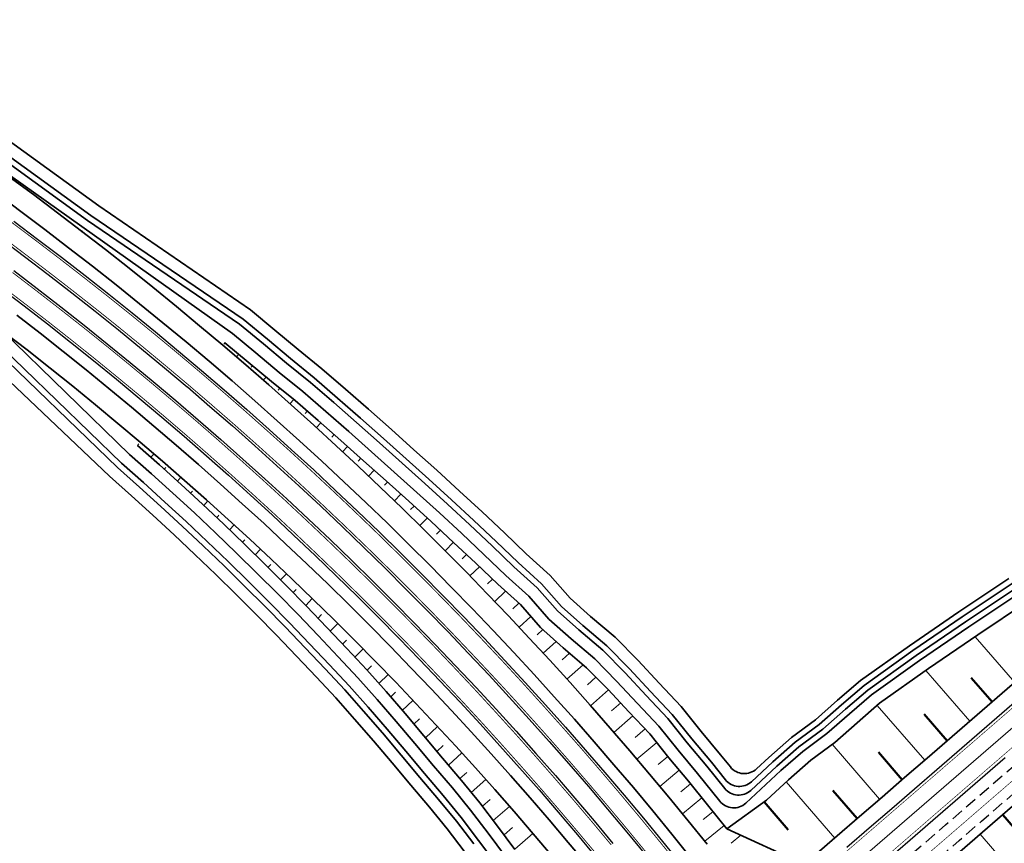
# Model space of a CAD drawing. Header units: metres. Extents: x 154839 to 161660, y 370737 to 378039.
# Tile 99 of 121: x 156243 to 156409, y 376478 to 376617. Entities that reach past the tile are written whole.
import ezdxf

# ---------------------------------------------------------------- set-up
doc = ezdxf.new("R2010")
doc.units = ezdxf.units.M
for name, pattern in [('CENTER2', [28.575, 19.05, -3.175, 3.175, -3.175]), ('DASHED', [0.75, 0.5, -0.25]), ('VW-1-3_STREEP', [4, 1, -3]), ('VW-3-3_STREEP', [6, 3, -3]), ('VW-FP2-1000', [3, 0.3, -2.7])]:
    doc.linetypes.add(name, pattern=pattern)
for name, color, linetype, lineweight in [('B-WE-GW-TALUDARCERING_KORT-G', 100, 'Continuous', 18), ('B-WE-GW-TALUDARCERING_LANG-G', 100, 'Continuous', 18), ('N-WE-AM_AS_WEG_VERBINDINGSWEG-G', 1, 'CENTER2', 18), ('N-WE-GW-GRONDWERK-G', 100, 'Continuous', 35), ('N-WE-GW-GRONDWERK_BERM-G', 100, 'Continuous', 35), ('N-WE-GW-WATERGANG-G', 130, 'Continuous', 35), ('N-WE-VH-VERHARDING_HALFVERHARDING_BERM-G', 252, 'Continuous', 35), ('N-WE-VH-VERHARDING_KANTVERHARDING-G', 210, 'Continuous', 30), ('N-WE-VH-VERHARDING_KANTVERHARDING-G-toekomst', 210, 'DASHED', 30), ('N-WE-VW-MARKERING_LANGS_STREEP_13_010-g', 7, 'VW-1-3_STREEP', 35), ('N-WE-VW-MARKERING_LANGS_STREEP_30270_010-G', 7, 'VW-FP2-1000', 35), ('N-WE-VW-MARKERING_LANGS_STREEP_33_015-G', 7, 'VW-3-3_STREEP', 35), ('N-WE-VW-MARKERING_LANGS_STREEP_DOORGETROKKEN_015-G', 7, 'Continuous', 35), ('N-XX-GW-TALUDARCERING-S', 90, 'Continuous', 25), ('N-XX-GW-TALUDARCERING_KORT-G', 90, 'Continuous', 50), ('N-XX-GW-TALUDARCERING_LANG-G', 90, 'Continuous', 18), ('N-XX-VH-KANTVERHARDING-G', 3, 'Continuous', 35)]:
    doc.layers.add(name, color=color, linetype=linetype, lineweight=lineweight)

# ---------------------------------------------------------------- blocks, each defined once
blk = doc.blocks.new('*U453')
at = {"layer": 'N-XX-GW-TALUDARCERING_KORT-G'}
for p, q in [((156474.96, 376561.09, 22.24), (156474.06, 376562.16, 21.78)), ((156467.36, 376554.59, 22.37), (156466.35, 376555.76, 21.85)), ((156459.8, 376548.05, 22.54), (156458.67, 376549.36, 21.96)), ((156452.23, 376541.51, 22.75), (156450.97, 376542.96, 22.1)), ((156444.67, 376534.96, 22.99), (156443.06, 376536.83, 22.17)), ((156437.11, 376528.42, 23.28), (156435.14, 376530.69, 22.28)), ((156429.54, 376521.88, 23.61), (156427.21, 376524.58, 22.42)), ((156421.98, 376515.34, 23.97), (156419.26, 376518.48, 22.59)), ((156414.42, 376508.8, 24.37), (156411.3, 376512.41, 22.78)), ((156406.85, 376502.26, 24.77), (156403.34, 376506.31, 22.98)), ((156399.29, 376495.72, 25.17), (156395.44, 376500.16, 23.21)), ((156391.73, 376489.17, 25.56), (156387.74, 376493.78, 23.53)), ((156384.16, 376482.63, 25.87), (156380.06, 376487.37, 23.79)), ((156368.51, 376485.44, 20.57), (156372.56, 376480.76, 20.45))]:
    blk.add_line(p, q, dxfattribs=at)
at = {"layer": 'N-XX-GW-TALUDARCERING_LANG-G'}
for p, q in [((156471.14, 376557.86, 22.3), (156469.21, 376560.1, 21.31)), ((156463.58, 376551.32, 22.45), (156461.44, 376553.79, 21.36)), ((156456.02, 376544.78, 22.64), (156453.63, 376547.54, 21.42)), ((156448.45, 376538.24, 22.86), (156445.72, 376541.39, 21.47)), ((156440.89, 376531.69, 23.13), (156437.3, 376535.84, 21.3)), ((156433.33, 376525.15, 23.44), (156429.04, 376530.11, 21.25)), ((156425.76, 376518.61, 23.79), (156420.72, 376524.44, 21.22)), ((156418.2, 376512.07, 24.17), (156412.36, 376518.82, 21.2)), ((156410.63, 376505.53, 24.57), (156403.99, 376513.21, 21.19)), ((156403.07, 376498.99, 24.97), (156395.68, 376507.53, 21.21)), ((156395.51, 376492.44, 25.37), (156387.54, 376501.66, 21.31)), ((156387.94, 376485.9, 25.73), (156379.97, 376495.12, 21.66)), ((156380.38, 376479.36, 26), (156372.22, 376488.79, 21.84))]:
    blk.add_line(p, q, dxfattribs=at)
blk = doc.blocks.new('*U455')
at = {"layer": 'N-XX-GW-TALUDARCERING_KORT-G'}
for p, q in [((156461.56, 376529.07), (156462.77, 376527.67)), ((156454, 376522.53), (156455.52, 376520.77)), ((156446.43, 376515.99), (156448.27, 376513.86)), ((156438.87, 376509.45), (156441.03, 376506.95)), ((156431.31, 376502.9), (156433.79, 376500.04)), ((156423.74, 376496.36), (156426.54, 376493.13)), ((156416.18, 376489.82), (156419.37, 376486.14)), ((156408.61, 376483.28), (156412.22, 376479.11)), ((156401.05, 376476.74), (156404.97, 376472.2)), ((156393.44, 376470.25), (156397.6, 376465.33)), ((156385.8, 376463.8), (156390.05, 376458.77))]:
    blk.add_line(p, q, dxfattribs=at)
at = {"layer": 'N-XX-GW-TALUDARCERING_LANG-G'}
for p, q in [((156465.34, 376532.34), (156467.45, 376529.9)), ((156457.78, 376525.8), (156460.51, 376522.64)), ((156450.21, 376519.26), (156453.57, 376515.37)), ((156442.65, 376512.72), (156446.65, 376508.09)), ((156435.09, 376506.18), (156439.73, 376500.81)), ((156427.52, 376499.63), (156432.8, 376493.53)), ((156419.96, 376493.09), (156425.91, 376486.21)), ((156412.4, 376486.55), (156419.19, 376478.69)), ((156404.83, 376480.01), (156412.42, 376471.24)), ((156397.26, 376473.48), (156405.28, 376463.99)), ((156389.62, 376467.03), (156398.13, 376456.96))]:
    blk.add_line(p, q, dxfattribs=at)

msp = doc.modelspace()

# ---------------------------------------------------------------- linework, layer by layer
at = {"layer": 'B-WE-GW-TALUDARCERING_KORT-G'}
for p, q in [((156277.92, 376562.61), (156277.74, 376562.4)), ((156282.54, 376558.78), (156282.32, 376558.53)), ((156287.15, 376554.95), (156286.88, 376554.64)), ((156291.76, 376551.11), (156291.42, 376550.73)), ((156296.28, 376547.17), (156295.89, 376546.74)), ((156263.24, 376545.34), (156263.47, 376545.62)), ((156300.78, 376543.19), (156300.33, 376542.72)), ((156267.72, 376541.35), (156267.99, 376541.66)), ((156305.24, 376539.18), (156304.74, 376538.65)), ((156272.15, 376537.31), (156272.46, 376537.66)), ((156309.71, 376535.17), (156309.12, 376534.57)), ((156276.54, 376533.21), (156276.89, 376533.61)), ((156314.13, 376531.12), (156313.46, 376530.45)), ((156280.87, 376529.07), (156281.28, 376529.51)), ((156318.51, 376527.02), (156317.76, 376526.28)), ((156285.16, 376524.87), (156285.62, 376525.36)), ((156322.86, 376522.89), (156322.02, 376522.08)), ((156289.39, 376520.61), (156289.91, 376521.16)), ((156327.29, 376518.84), (156326.3, 376517.9)), ((156293.56, 376516.3), (156294.16, 376516.91)), ((156331.32, 376514.4), (156330.36, 376513.5)), ((156297.7, 376511.96), (156298.36, 376512.62)), ((156335.82, 376510.43), (156334.61, 376509.33)), ((156301.81, 376507.58), (156302.53, 376508.29)), ((156340.26, 376506.41), (156338.82, 376505.12)), ((156305.77, 376503.08), (156306.6, 376503.88)), ((156344.42, 376502.08), (156342.87, 376500.72)), ((156309.67, 376498.52), (156310.63, 376499.42)), ((156348.52, 376497.7), (156346.88, 376496.29)), ((156313.53, 376493.93), (156314.61, 376494.92)), ((156352.34, 376493.08), (156350.72, 376491.71)), ((156317.42, 376489.36), (156318.58, 376490.4)), ((156356.17, 376488.46), (156354.54, 376487.11)), ((156321.2, 376484.7), (156322.47, 376485.82)), ((156359.93, 376483.78), (156358.3, 376482.47)), ((156324.82, 376479.91), (156326.27, 376481.16)), ((156364.6, 376479.83), (156362.96, 376478.53))]:
    msp.add_line(p, q, dxfattribs=at)
at = {"layer": 'B-WE-GW-TALUDARCERING_LANG-G'}
for p, q in [((156280.23, 376560.7), (156279.84, 376560.24)), ((156284.83, 376556.85), (156284.37, 376556.32)), ((156289.49, 376553.06), (156288.85, 376552.35)), ((156294.03, 376549.14), (156293.3, 376548.34)), ((156298.53, 376545.18), (156297.7, 376544.29)), ((156265.48, 376543.35), (156265.98, 376543.93)), ((156269.94, 376539.34), (156270.52, 376540)), ((156303.01, 376541.18), (156302.07, 376540.19)), ((156307.48, 376537.18), (156306.39, 376536.05)), ((156274.35, 376535.27), (156275.02, 376536.02)), ((156278.71, 376531.15), (156279.47, 376531.98)), ((156311.92, 376533.15), (156310.67, 376531.88)), ((156316.33, 376529.08), (156314.91, 376527.66)), ((156283.02, 376526.97), (156283.89, 376527.91)), ((156320.69, 376524.96), (156319.1, 376523.41)), ((156287.28, 376522.75), (156288.27, 376523.78)), ((156325.07, 376520.85), (156323.25, 376519.11)), ((156291.49, 376518.47), (156292.6, 376519.62)), ((156295.63, 376514.13), (156296.89, 376515.41)), ((156329.3, 376516.61), (156327.35, 376514.78)), ((156333.56, 376512.41), (156331.4, 376510.42)), ((156299.76, 376509.77), (156301.14, 376511.15)), ((156338.11, 376508.49), (156335.39, 376506.04)), ((156303.79, 376505.33), (156305.35, 376506.85)), ((156342.37, 376504.27), (156339.36, 376501.61)), ((156307.73, 376500.81), (156309.52, 376502.5)), ((156346.47, 376499.89), (156343.28, 376497.13)), ((156311.61, 376496.23), (156313.64, 376498.12)), ((156350.47, 376495.42), (156347.16, 376492.61)), ((156315.47, 376491.64), (156317.71, 376493.68)), ((156354.26, 376490.77), (156351, 376488.05)), ((156319.32, 376487.04), (156321.75, 376489.2)), ((156358.05, 376486.12), (156354.79, 376483.46)), ((156323.01, 376482.31), (156325.74, 376484.69)), ((156361.82, 376481.45), (156358.54, 376478.83)), ((156326.61, 376477.51), (156329.68, 376480.13))]:
    msp.add_line(p, q, dxfattribs=at)
at = {"layer": 'N-WE-AM_AS_WEG_VERBINDINGSWEG-G', "color": 1, "linetype": 'Continuous', "lineweight": 18, "elevation": 0, "flags": 128}
msp.add_lwpolyline([(156177.61, 376291.33, 0.02862), (156193.55, 376307.74, -0.036095), (156213.94, 376328.13), (156474.1, 376553.14, -0.032903), (156505.57, 376576.93, 0.013533), (156531.08, 376596.76)], format="xyb", dxfattribs=at)
at = {"layer": 'N-WE-GW-GRONDWERK-G', "elevation": 0, "flags": 128}
for points in [[(156277.92, 376562.61), (156277.92, 376562.61), (156281.84, 376559.36), (156285.75, 376556.08), (156289.72, 376552.88), (156293.57, 376549.54), (156297.41, 376546.18), (156301.22, 376542.79), (156305.01, 376539.38), (156308.82, 376535.98), (156312.6, 376532.54), (156316.34, 376529.06), (156320.06, 376525.56), (156323.76, 376522.03), (156327.56, 376518.59), (156330.94, 376514.75), (156334.77, 376511.33), (156338.7, 376507.99), (156342.3, 376504.34), (156345.81, 376500.6), (156349.32, 376496.86), (156352.52, 376492.86), (156355.8, 376488.92), (156359.01, 376484.92), (156362.27, 376480.9)], [(156263.24, 376545.34), (156263.24, 376545.34), (156266.91, 376542.08), (156270.54, 376538.79), (156274.15, 376535.47), (156277.72, 376532.1), (156281.25, 376528.71), (156284.75, 376525.28), (156288.22, 376521.81), (156291.65, 376518.31), (156295.03, 376514.76), (156298.4, 376511.22), (156301.75, 376507.65), (156304.99, 376503.97), (156308.2, 376500.27), (156311.36, 376496.53), (156314.49, 376492.78), (156317.67, 376489.06), (156320.76, 376485.27), (156323.72, 376481.38), (156326.65, 376477.46)]]:
    msp.add_lwpolyline(points, dxfattribs=at)
at = {"layer": 'N-WE-GW-GRONDWERK-G', "flags": 128}
msp.add_lwpolyline([(156374.99, 376475.09), (156362.27, 376480.9)], dxfattribs=at)
at = {"layer": 'N-WE-GW-GRONDWERK_BERM-G', "elevation": 0, "flags": 128}
for points in [[(156241.69, 376590.52), (156245.75, 376587.5), (156249.8, 376584.46), (156253.83, 376581.38), (156257.84, 376578.26), (156261.84, 376575.12), (156265.81, 376571.93), (156269.76, 376568.72), (156273.67, 376565.47), (156277.56, 376562.19), (156277.57, 376562.19), (156281.43, 376558.88), (156285.27, 376555.53), (156289.07, 376552.16), (156292.85, 376548.75), (156296.6, 376545.31), (156300.33, 376541.84), (156304.02, 376538.34), (156307.68, 376534.81), (156311.32, 376531.24), (156314.92, 376527.65), (156318.5, 376524.03), (156322.04, 376520.38), (156325.55, 376516.7), (156329.04, 376512.98), (156332.49, 376509.24), (156335.91, 376505.48), (156339.3, 376501.68), (156342.65, 376497.85), (156345.98, 376494), (156349.27, 376490.12), (156352.53, 376486.21), (156355.76, 376482.28), (156358.96, 376478.32)], [(156240.78, 376564.41), (156244.67, 376561.4), (156248.53, 376558.36), (156252.36, 376555.29), (156256.17, 376552.19), (156259.95, 376549.05), (156263.7, 376545.89), (156263.7, 376545.89), (156267.43, 376542.69), (156271.13, 376539.46), (156274.81, 376536.21), (156278.46, 376532.92), (156282.08, 376529.6), (156285.67, 376526.25), (156289.23, 376522.87), (156292.77, 376519.46), (156296.27, 376516.02), (156299.75, 376512.56), (156303.2, 376509.06), (156306.62, 376505.54), (156310.01, 376501.99), (156313.37, 376498.4), (156316.7, 376494.8), (156320, 376491.16), (156323.27, 376487.5), (156326.51, 376483.81), (156329.72, 376480.09), (156332.9, 376476.34)]]:
    msp.add_lwpolyline(points, dxfattribs=at)
at = {"layer": 'N-WE-GW-WATERGANG-G', "elevation": 0, "flags": 128}
for points in [[(156207.87, 376621.03), (156256.71, 376585.61)], [(156255.37, 376583.97), (156206.66, 376619.32)], [(156325.04, 376476.27), (156322.13, 376480.17), (156319.19, 376484.03), (156316.14, 376487.78), (156312.97, 376491.48), (156309.83, 376495.25), (156306.68, 376498.97), (156303.49, 376502.66), (156300.27, 376506.3), (156296.95, 376509.84), (156293.58, 376513.38), (156290.21, 376516.92), (156286.8, 376520.4), (156283.34, 376523.85), (156279.86, 376527.27), (156276.34, 376530.65), (156272.78, 376534), (156269.19, 376537.32), (156265.57, 376540.6), (156261.91, 376543.84), (156240.48, 376564.65)], [(156323.43, 376475.08), (156320.53, 376478.97), (156317.62, 376482.8), (156314.6, 376486.5), (156311.44, 376490.19), (156308.3, 376493.96), (156305.16, 376497.67), (156301.98, 376501.34), (156298.79, 376504.95), (156295.5, 376508.47), (156292.13, 376512.01), (156288.77, 376515.53), (156285.37, 376519), (156281.94, 376522.43), (156278.46, 376525.84), (156274.96, 376529.21), (156271.42, 376532.54), (156267.84, 376535.84), (156264.24, 376539.11), (156260.55, 376542.38), (156238.73, 376563.46)], [(156319.73, 376478.37), (156316.83, 376482.18), (156313.83, 376485.86), (156310.67, 376489.55), (156307.53, 376493.32), (156304.4, 376497.02), (156301.23, 376500.68), (156298.05, 376504.28), (156294.77, 376507.78), (156291.41, 376511.32), (156288.05, 376514.84), (156284.66, 376518.29), (156281.23, 376521.72), (156277.77, 376525.12), (156274.27, 376528.48), (156270.74, 376531.81), (156267.17, 376535.1), (156263.57, 376538.36), (156259.87, 376541.64), (156238.05, 376562.73)], [(156318.14, 376477.16), (156315.26, 376480.94), (156312.3, 376484.58), (156309.15, 376488.26), (156306, 376492.03), (156302.88, 376495.71), (156299.72, 376499.37), (156296.57, 376502.94), (156293.32, 376506.41), (156289.96, 376509.94), (156286.61, 376513.45), (156283.24, 376516.89), (156279.83, 376520.3), (156276.38, 376523.68), (156272.89, 376527.03), (156269.37, 376530.35), (156265.82, 376533.63), (156262.24, 376536.87), (156258.51, 376540.18), (156237.17, 376560.41)]]:
    msp.add_lwpolyline(points, dxfattribs=at)
for points in [[(156206.09, 376618.51), (156254.8, 376583.15, 0.003216), (156254.8, 376583.15, 0.003216)], [(156254.07, 376581.21, -0.051984), (156253.64, 376581.52)]]:
    msp.add_lwpolyline(points, format="xyb", dxfattribs=at)
at = {"layer": 'N-WE-GW-WATERGANG-G', "flags": 128}
for points in [[(156204.93, 376616.87), (156279.19, 376564.15), (156283.13, 376560.9), (156287.02, 376557.63), (156291, 376554.41), (156294.89, 376551.05), (156298.73, 376547.68), (156302.55, 376544.28), (156306.35, 376540.87), (156310.16, 376537.46), (156313.95, 376534.01), (156317.71, 376530.53), (156321.44, 376527.01), (156325.12, 376523.5), (156328.98, 376520), (156332.36, 376516.16), (156336.08, 376512.84), (156340.06, 376509.46), (156343.74, 376505.72), (156347.27, 376501.97), (156350.83, 376498.17), (156354.07, 376494.12), (156357.35, 376490.19), (156361.07, 376485.56, 0.435293), (156365.45, 376485.23), (156371.34, 376490.69), (156375.01, 376493.93), (156379.04, 376496.91), (156382.85, 376500.26), (156386.56, 376503.46), (156394.65, 376509.22), (156402.94, 376514.88), (156411.3, 376520.48)], [(156256.71, 376585.61), (156282.19, 376568.16), (156286.33, 376564.74), (156290.2, 376561.48), (156294.2, 376558.25), (156298.17, 376554.82), (156302.04, 376551.43), (156305.89, 376548.01), (156309.69, 376544.59), (156313.51, 376541.17), (156317.33, 376537.69), (156321.12, 376534.18), (156324.88, 376530.64), (156328.53, 376527.16), (156332.55, 376523.51), (156335.91, 376519.69), (156339.36, 376516.61), (156343.47, 376513.12), (156347.35, 376509.19), (156350.91, 376505.39), (156354.61, 376501.45), (156357.94, 376497.29), (156361.22, 376493.35), (156362.86, 376491.31, 0.435293), (156367.24, 376490.99), (156369.33, 376492.92), (156373.12, 376496.26), (156377.15, 376499.24), (156380.88, 376502.52), (156384.71, 376505.82), (156392.93, 376511.68), (156401.26, 376517.36), (156409.63, 376522.97)], [(156254.8, 376583.15), (156280.39, 376565.76), (156284.41, 376562.43), (156288.29, 376559.17), (156292.28, 376555.95), (156296.2, 376552.56), (156300.05, 376549.18), (156303.89, 376545.77), (156307.68, 376542.36), (156311.5, 376538.95), (156315.3, 376535.48), (156319.07, 376531.99), (156322.81, 376528.47), (156326.49, 376524.96), (156330.41, 376521.4), (156333.78, 376517.58), (156337.39, 376514.35), (156341.42, 376510.92), (156345.18, 376507.11), (156348.72, 376503.33), (156352.34, 376499.48), (156355.62, 376495.39), (156358.9, 376491.45), (156361.91, 376487.7, 0.435293), (156366.29, 376487.38), (156370.67, 376491.44), (156374.38, 376494.71), (156378.41, 376497.69), (156382.19, 376501.01), (156385.94, 376504.24), (156394.07, 376510.04), (156402.38, 376515.7), (156410.74, 376521.31)], [(156255.37, 376583.97), (156280.99, 376566.56), (156285.05, 376563.2), (156288.92, 376559.94), (156292.92, 376556.71), (156296.86, 376553.31), (156300.72, 376549.93), (156304.55, 376546.52), (156308.35, 376543.1), (156312.17, 376539.69), (156315.98, 376536.22), (156319.75, 376532.72), (156323.5, 376529.19), (156327.17, 376525.7), (156331.12, 376522.11), (156334.49, 376518.28), (156338.05, 376515.1), (156342.11, 376511.66), (156345.9, 376507.8), (156349.45, 376504.02), (156353.1, 376500.14), (156356.4, 376496.02), (156359.68, 376492.09), (156362.02, 376489.17, 0.435293), (156366.4, 376488.84), (156370, 376492.18), (156373.75, 376495.48), (156377.78, 376498.47), (156381.53, 376501.77), (156385.32, 376505.03), (156393.5, 376510.86), (156401.82, 376516.53), (156410.19, 376522.14)]]:
    msp.add_lwpolyline(points, format="xyb", dxfattribs=at)
at = {"layer": 'N-WE-VH-VERHARDING_HALFVERHARDING_BERM-G', "elevation": 0, "flags": 128}
for points in [[(156239.58, 376587.67), (156243.62, 376584.66), (156247.65, 376581.63), (156251.66, 376578.56), (156255.66, 376575.47), (156259.63, 376572.34), (156263.58, 376569.17), (156267.5, 376565.98), (156271.4, 376562.75), (156275.26, 376559.49), (156275.27, 376559.49), (156279.11, 376556.19), (156282.92, 376552.87), (156286.71, 376549.51), (156290.46, 376546.12), (156294.19, 376542.7), (156297.89, 376539.25), (156301.57, 376535.77), (156305.21, 376532.26), (156308.82, 376528.72), (156312.4, 376525.15), (156315.96, 376521.55), (156319.48, 376517.92), (156322.98, 376514.26), (156326.44, 376510.57), (156329.87, 376506.85), (156333.27, 376503.1), (156336.64, 376499.33), (156339.98, 376495.52), (156343.28, 376491.69), (156346.56, 376487.84), (156349.8, 376483.95), (156353.01, 376480.04), (156356.18, 376476.1)], [(156242.95, 376567.23), (156246.86, 376564.2), (156250.74, 376561.14), (156254.59, 376558.05), (156258.42, 376554.93), (156262.23, 376551.78), (156266, 376548.59), (156266, 376548.59), (156269.75, 376545.38), (156273.48, 376542.13), (156277.17, 376538.85), (156280.84, 376535.54), (156284.49, 376532.21), (156288.1, 376528.84), (156291.68, 376525.44), (156295.24, 376522.01), (156298.77, 376518.55), (156302.27, 376515.06), (156305.74, 376511.55), (156309.18, 376508), (156312.59, 376504.43), (156315.97, 376500.82), (156319.32, 376497.19), (156322.64, 376493.53), (156325.93, 376489.85), (156329.19, 376486.14), (156332.42, 376482.4), (156335.61, 376478.63), (156338.78, 376474.84)]]:
    msp.add_lwpolyline(points, dxfattribs=at)
at = {"layer": 'N-WE-VH-VERHARDING_KANTVERHARDING-G', "elevation": 0, "flags": 128}
for points in [[(156242.42, 376583.06), (156246.44, 376580.03), (156250.44, 376576.98), (156254.43, 376573.89), (156258.39, 376570.77), (156262.32, 376567.62), (156266.23, 376564.43), (156270.12, 376561.21), (156273.97, 376557.97), (156273.97, 376557.96), (156277.8, 376554.68), (156281.6, 376551.37), (156285.37, 376548.02), (156289.12, 376544.64), (156292.84, 376541.24), (156296.52, 376537.8), (156300.18, 376534.33), (156303.81, 376530.83), (156307.42, 376527.3), (156310.99, 376523.74), (156314.53, 376520.15), (156318.04, 376516.53), (156321.52, 376512.88), (156324.97, 376509.2), (156328.39, 376505.5), (156331.78, 376501.76), (156335.14, 376498), (156338.47, 376494.21), (156341.76, 376490.39), (156345.03, 376486.55), (156348.26, 376482.68), (156351.46, 376478.78), (156354.62, 376474.85)], [(156240.24, 376580.14), (156244.24, 376577.12), (156248.22, 376574.08), (156252.18, 376571.01), (156256.12, 376567.91), (156260.03, 376564.78), (156263.92, 376561.61), (156267.77, 376558.41), (156271.6, 376555.18), (156271.61, 376555.18), (156275.41, 376551.92), (156279.19, 376548.63), (156282.94, 376545.3), (156286.66, 376541.94), (156290.36, 376538.56), (156294.02, 376535.14), (156297.66, 376531.69), (156301.27, 376528.21), (156304.85, 376524.7), (156308.4, 376521.16), (156311.92, 376517.59), (156315.41, 376514), (156318.87, 376510.37), (156322.3, 376506.72), (156325.7, 376503.03), (156329.07, 376499.32), (156332.41, 376495.58), (156335.71, 376491.81), (156338.99, 376488.02), (156342.23, 376484.2), (156345.44, 376480.35), (156348.62, 376476.47)], [(156242.42, 376574.73), (156246.39, 376571.71), (156250.33, 376568.65), (156254.25, 376565.56), (156258.14, 376562.45), (156262.01, 376559.29), (156265.85, 376556.11), (156269.66, 376552.9), (156269.66, 376552.9), (156273.45, 376549.65), (156277.21, 376546.37), (156280.94, 376543.06), (156284.64, 376539.72), (156288.32, 376536.35), (156291.97, 376532.95), (156295.59, 376529.52), (156299.18, 376526.06), (156302.74, 376522.57), (156306.27, 376519.05), (156309.78, 376515.5), (156313.25, 376511.92), (156316.69, 376508.31), (156320.11, 376504.67), (156323.49, 376501.01), (156326.84, 376497.31), (156330.16, 376493.59), (156333.45, 376489.85), (156336.71, 376486.07), (156339.94, 376482.27), (156343.13, 376478.44)], [(156240.22, 376571.83), (156244.16, 376568.81), (156248.09, 376565.77), (156251.98, 376562.71), (156255.85, 376559.61), (156259.69, 376556.47), (156263.51, 376553.31), (156267.3, 376550.12), (156267.3, 376550.12), (156271.06, 376546.89), (156274.8, 376543.63), (156278.51, 376540.34), (156282.19, 376537.02), (156285.84, 376533.67), (156289.47, 376530.29), (156293.07, 376526.88), (156296.63, 376523.44), (156300.17, 376519.97), (156303.69, 376516.47), (156307.17, 376512.94), (156310.62, 376509.39), (156314.04, 376505.8), (156317.43, 376502.19), (156320.8, 376498.54), (156324.13, 376494.87), (156327.43, 376491.17), (156330.7, 376487.45), (156333.94, 376483.7), (156337.14, 376479.92), (156340.32, 376476.11)], [(156382.42, 376477.81), (156386.2, 376481.08), (156389.99, 376484.35), (156393.77, 376487.63), (156397.55, 376490.9), (156405.11, 376497.44), (156412.68, 376503.98)], [(156390.13, 376476.55), (156393.91, 376479.82), (156397.69, 376483.09), (156401.47, 376486.36), (156409.04, 376492.9)]]:
    msp.add_lwpolyline(points, dxfattribs=at)
at = {"layer": 'N-WE-VH-VERHARDING_KANTVERHARDING-G-toekomst', "ltscale": 4, "elevation": 0, "flags": 128}
for points in [[(156381.93, 376467.07), (156395.22, 376478.3), (156399, 376481.57), (156402.78, 376484.85), (156410.35, 376491.39), (156417.91, 376497.93), (156425.47, 376504.47), (156429.25, 376507.74), (156433.04, 376511.01), (156436.82, 376514.28), (156440.6, 376517.55), (156444.38, 376520.82), (156448.16, 376524.1), (156451.95, 376527.37), (156455.73, 376530.64), (156459.51, 376533.91), (156463.29, 376537.18), (156467.07, 376540.45), (156470.85, 376543.72), (156474.64, 376546.99), (156478.4, 376550.24), (156482.16, 376553.41), (156485.97, 376556.52), (156489.84, 376559.56), (156493.75, 376562.53), (156497.71, 376565.44), (156501.72, 376568.29), (156505.78, 376571.07), (156509.93, 376573.82), (156514.14, 376576.67), (156515.63, 376577.72, 0.022605), (156522.78, 376583.25), (156534.21, 376592.94)], [(156384.22, 376464.42), (156397.51, 376475.66), (156401.29, 376478.93), (156405.07, 376482.2), (156412.64, 376488.74), (156420.2, 376495.28), (156427.76, 376501.82), (156431.54, 376505.09), (156435.33, 376508.36), (156439.11, 376511.64), (156442.89, 376514.91), (156446.67, 376518.18), (156450.45, 376521.45), (156454.23, 376524.72), (156458.02, 376527.99), (156461.8, 376531.26), (156465.58, 376534.53), (156469.36, 376537.8), (156473.14, 376541.07), (156476.93, 376544.34), (156480.68, 376547.59), (156484.39, 376550.72), (156488.16, 376553.79), (156491.98, 376556.79), (156495.85, 376559.73), (156499.76, 376562.61), (156503.73, 376565.42), (156507.73, 376568.16), (156511.87, 376570.91), (156514.91, 376572.97, 0.026774), (156526.03, 376581.42), (156536.47, 376590.27)]]:
    msp.add_lwpolyline(points, format="xyb", dxfattribs=at)
at = {"layer": 'N-WE-VW-MARKERING_LANGS_STREEP_13_010-g', "const_width": 0.1, "elevation": 0, "flags": 128}
for points in [[(156175.92, 376293.17, 0.02862), (156191.66, 376309.38, -0.036095), (156212.31, 376330.02), (156212.57, 376330.25), (156216.35, 376333.52), (156220.13, 376336.79), (156223.91, 376340.06), (156227.7, 376343.33), (156231.48, 376346.6), (156235.26, 376349.87), (156239.04, 376353.14), (156242.82, 376356.41), (156246.61, 376359.69), (156250.39, 376362.96), (156254.17, 376366.23), (156257.95, 376369.5), (156261.73, 376372.77), (156265.51, 376376.04), (156269.3, 376379.31), (156273.08, 376382.58), (156276.86, 376385.85), (156280.64, 376389.12), (156284.42, 376392.39), (156288.2, 376395.66), (156291.99, 376398.94), (156295.77, 376402.21), (156299.55, 376405.48), (156303.33, 376408.75), (156307.11, 376412.02), (156310.9, 376415.29), (156314.68, 376418.56), (156322.24, 376425.1), (156326.02, 376428.37), (156329.8, 376431.64), (156333.59, 376434.91), (156337.37, 376438.19), (156341.15, 376441.46), (156343.1, 376443.14), (156343.5, 376443.49), (156344.93, 376444.73), (156348.71, 376448), (156352.49, 376451.27), (156356.28, 376454.54), (156360.06, 376457.81), (156363.84, 376461.08), (156367.62, 376464.35), (156371.4, 376467.62), (156375.19, 376470.89), (156377.15, 376472.59), (156378.97, 376474.16), (156382.75, 376477.44), (156386.53, 376480.71), (156390.31, 376483.98), (156394.09, 376487.25), (156397.88, 376490.52), (156405.44, 376497.06), (156413, 376503.6), (156420.57, 376510.14), (156424.35, 376513.41), (156428.13, 376516.68), (156431.91, 376519.96), (156435.69, 376523.23), (156439.48, 376526.5), (156443.26, 376529.77), (156447.04, 376533.04), (156450.82, 376536.31), (156454.6, 376539.58), (156458.38, 376542.85), (156462.17, 376546.12), (156465.95, 376549.39), (156469.73, 376552.66), (156473.52, 376555.94), (156477.38, 376559.19), (156481.29, 376562.37), (156485.25, 376565.49), (156489.26, 376568.54), (156493.32, 376571.53), (156497.44, 376574.44), (156501.6, 376577.29), (156505.77, 376580.06), (156509.88, 376582.84), (156513.93, 376585.7), (156517.94, 376588.62), (156521.9, 376591.6), (156525.69, 376594.79), (156529.46, 376598), (156529.84, 376598.32)], [(156179.3, 376289.49, 0.02862), (156195.44, 376306.1, -0.036095), (156215.58, 376326.24), (156215.84, 376326.47), (156219.62, 376329.74), (156223.4, 376333.01), (156227.19, 376336.28), (156230.97, 376339.55), (156234.75, 376342.82), (156238.53, 376346.09), (156242.31, 376349.36), (156246.09, 376352.63), (156249.88, 376355.9), (156253.66, 376359.17), (156257.44, 376362.45), (156261.22, 376365.72), (156265, 376368.99), (156268.78, 376372.26), (156272.57, 376375.53), (156276.35, 376378.8), (156280.13, 376382.07), (156283.91, 376385.34), (156287.69, 376388.61), (156291.48, 376391.88), (156295.26, 376395.15), (156299.04, 376398.42), (156302.82, 376401.7), (156306.6, 376404.97), (156310.38, 376408.24), (156314.17, 376411.51), (156317.95, 376414.78), (156325.51, 376421.32), (156329.29, 376424.59), (156333.07, 376427.86), (156336.86, 376431.13), (156340.64, 376434.4), (156344.42, 376437.67), (156346.37, 376439.36), (156346.77, 376439.7), (156348.2, 376440.95), (156351.98, 376444.22), (156355.77, 376447.49), (156359.55, 376450.76), (156363.33, 376454.03), (156367.11, 376457.3), (156370.89, 376460.57), (156374.67, 376463.84), (156378.46, 376467.11), (156380.42, 376468.81), (156382.24, 376470.38), (156386.02, 376473.65), (156389.8, 376476.92), (156393.58, 376480.19), (156397.36, 376483.47), (156401.15, 376486.74), (156408.71, 376493.28), (156416.27, 376499.82), (156423.84, 376506.36), (156427.62, 376509.63), (156431.4, 376512.9), (156435.18, 376516.17), (156438.96, 376519.44), (156442.75, 376522.72), (156446.53, 376525.99), (156450.31, 376529.26), (156454.09, 376532.53), (156457.87, 376535.8), (156461.65, 376539.07), (156465.44, 376542.34), (156469.22, 376545.61), (156473, 376548.88), (156476.78, 376552.14), (156480.57, 376555.34), (156484.41, 376558.47), (156488.31, 376561.54), (156492.25, 376564.54), (156496.25, 376567.47), (156500.3, 376570.34), (156504.39, 376573.14), (156530.37, 376593.58), (156532.34, 376595.22)]]:
    msp.add_lwpolyline(points, format="xyb", dxfattribs=at)
at = {"layer": 'N-WE-VW-MARKERING_LANGS_STREEP_30270_010-G', "const_width": 0.1, "elevation": 0, "flags": 128}
msp.add_lwpolyline([(156383.09, 376465.73), (156396.36, 376476.98), (156400.15, 376480.25), (156403.93, 376483.52), (156411.49, 376490.06), (156419.05, 376496.61), (156426.62, 376503.15), (156430.4, 376506.42), (156434.18, 376509.69), (156437.96, 376512.96), (156441.74, 376516.23), (156445.53, 376519.5), (156449.31, 376522.77), (156453.09, 376526.04), (156456.87, 376529.31), (156460.65, 376532.58), (156464.44, 376535.86), (156468.22, 376539.13), (156472, 376542.4), (156475.78, 376545.67), (156479.54, 376548.92), (156483.28, 376552.06), (156487.07, 376555.15), (156490.91, 376558.17), (156494.8, 376561.13), (156498.74, 376564.03), (156502.72, 376566.85), (156506.76, 376569.61), (156510.9, 376572.36), (156515.12, 376575.23, 0.026774), (156523.8, 376581.82), (156535.34, 376591.61)], format="xyb", dxfattribs=at)
at = {"layer": 'N-WE-VW-MARKERING_LANGS_STREEP_33_015-G', "const_width": 0.15, "elevation": 0, "flags": 128}
for points in [[(155118.21, 377638.59), (155120.88, 377635.72), (155124.29, 377632.05), (155127.69, 377628.36), (155131.08, 377624.67), (155134.45, 377620.98), (155137.83, 377617.29), (155141.2, 377613.61), (155144.58, 377609.92), (155147.95, 377606.23), (155151.33, 377602.54), (155154.7, 377598.85), (155158.08, 377595.16), (155161.45, 377591.47), (155164.83, 377587.78), (155168.2, 377584.1), (155171.58, 377580.41), (155174.96, 377576.72), (155178.33, 377573.03), (155181.71, 377569.34), (155185.08, 377565.65), (155188.46, 377561.96), (155191.83, 377558.27), (155195.21, 377554.58), (155198.58, 377550.9), (155201.96, 377547.21), (155205.33, 377543.52), (155208.71, 377539.83), (155212.08, 377536.14), (155215.46, 377532.45), (155218.84, 377528.76), (155222.21, 377525.07), (155228.96, 377517.7), (155235.71, 377510.32), (155242.46, 377502.94), (155249.21, 377495.56), (155255.96, 377488.19), (155262.71, 377480.81), (155266.09, 377477.12), (155269.47, 377473.43), (155272.84, 377469.74), (155276.22, 377466.05), (155279.59, 377462.37), (155282.97, 377458.68), (155286.34, 377454.99), (155289.72, 377451.3), (155293.09, 377447.61), (155296.47, 377443.92), (155299.84, 377440.23), (155303.22, 377436.54), (155306.59, 377432.86), (155309.97, 377429.17), (155313.34, 377425.48), (155316.72, 377421.79), (155320.1, 377418.1), (155323.47, 377414.41), (155326.85, 377410.72), (155330.22, 377407.03), (155333.6, 377403.35), (155336.97, 377399.66), (155340.35, 377395.97), (155343.72, 377392.28), (155347.1, 377388.59), (155350.47, 377384.9), (155353.85, 377381.22), (155357.23, 377377.54), (155360.61, 377373.88), (155364, 377370.22), (155367.4, 377366.58), (155370.81, 377362.95), (155374.23, 377359.33), (155377.67, 377355.74), (155381.13, 377352.17), (155384.61, 377348.62), (155388.12, 377345.1), (155391.64, 377341.61), (155395.19, 377338.15), (155398.77, 377334.72), (155402.38, 377331.32), (155406.02, 377327.94), (155409.69, 377324.6), (155413.38, 377321.29), (155417.1, 377318.01), (155420.85, 377314.76), (155424.63, 377311.55), (155428.43, 377308.36), (155432.26, 377305.21), (155436.11, 377302.08), (155439.99, 377298.99), (155443.9, 377295.94), (155447.83, 377292.91), (155451.78, 377289.92), (155455.76, 377286.96), (155459.77, 377284.04), (155463.8, 377281.14), (155467.85, 377278.28), (155471.93, 377275.46), (155476.03, 377272.67), (155480.16, 377269.91), (155484.3, 377267.19), (155488.47, 377264.51), (155492.66, 377261.85), (155496.88, 377259.24), (155501.11, 377256.65), (155505.37, 377254.1), (155509.65, 377251.57), (155513.95, 377249.07), (155518.26, 377246.6), (155522.6, 377244.15), (155526.93, 377241.7), (155531.29, 377239.28), (155535.65, 377236.87), (155539.4, 377234.81), (155540.03, 377234.47), (155544.41, 377232.07), (155548.79, 377229.68), (155553.18, 377227.29), (155557.58, 377224.9), (155561.97, 377222.51), (155566.37, 377220.11), (155570.76, 377217.7), (155575.15, 377215.28), (155579.53, 377212.84), (155583.91, 377210.39), (155588.28, 377207.91), (155592.64, 377205.42), (155596.99, 377202.89), (155601.33, 377200.34), (155605.65, 377197.76), (155609.95, 377195.14), (155614.24, 377192.49), (155618.5, 377189.8), (155622.74, 377187.08), (155626.96, 377184.32), (155631.15, 377181.53), (155635.33, 377178.7), (155639.47, 377175.84), (155643.6, 377172.94), (155647.7, 377170.01), (155651.77, 377167.04), (155655.82, 377164.04), (155659.85, 377161.01), (155663.84, 377157.94), (155667.82, 377154.84), (155671.77, 377151.71), (155675.69, 377148.54), (155679.58, 377145.34), (155683.45, 377142.11), (155687.29, 377138.85), (155691.1, 377135.56), (155694.89, 377132.23), (155698.65, 377128.87), (155702.38, 377125.48), (155706.08, 377122.06), (155709.75, 377118.61), (155713.4, 377115.13), (155717.01, 377111.62), (155720.6, 377108.08), (155724.16, 377104.51), (155727.68, 377100.91), (155731.18, 377097.28), (155734.64, 377093.62), (155738.08, 377089.93), (155741.01, 377086.73), (155741.48, 377086.21), (155744.86, 377082.47), (155748.2, 377078.7), (155751.51, 377074.9), (155754.79, 377071.07), (155758.03, 377067.21), (155761.25, 377063.33), (155764.43, 377059.42), (155767.58, 377055.49), (155770.69, 377051.53), (155773.78, 377047.56), (155776.84, 377043.57), (155779.87, 377039.56), (155782.88, 377035.54), (155785.88, 377031.51), (155788.85, 377027.47), (155791.81, 377023.42), (155794.75, 377019.36), (155797.69, 377015.3), (155800.61, 377011.24), (155803.54, 377007.18), (155806.45, 377003.14), (155809.38, 376999.1), (155812.32, 376995.07), (155815.27, 376991.05), (155818.23, 376987.04), (155821.2, 376983.04), (155824.19, 376979.04), (155827.18, 376975.06), (155830.19, 376971.08), (155833.21, 376967.12), (155836.25, 376963.16), (155839.29, 376959.21), (155842.34, 376955.27), (155845.41, 376951.34), (155848.49, 376947.41), (155851.58, 376943.5), (155854.68, 376939.6), (155857.79, 376935.7), (155860.92, 376931.82), (155864.05, 376927.94), (155867.2, 376924.07), (155870.36, 376920.21), (155873.53, 376916.36), (155876.71, 376912.52), (155879.9, 376908.69), (155883.1, 376904.87), (155886.32, 376901.06), (155889.54, 376897.26), (155892.78, 376893.47), (155896.03, 376889.69), (155899.29, 376885.91), (155902.56, 376882.15), (155905.84, 376878.4), (155909.13, 376874.65), (155912.44, 376870.92), (155915.75, 376867.19), (155919.08, 376863.48), (155922.41, 376859.77), (155925.76, 376856.08), (155929.12, 376852.39), (155932.49, 376848.72), (155935.86, 376845.05), (155939.26, 376841.4), (155942.66, 376837.75), (155946.07, 376834.12), (155949.49, 376830.49), (155952.93, 376826.87), (155956.37, 376823.26), (155959.83, 376819.67), (155963.29, 376816.08), (155966.77, 376812.51), (155970.25, 376808.94), (155973.75, 376805.39), (155977.25, 376801.84), (155980.77, 376798.32), (155984.3, 376794.79), (155987.84, 376791.28), (155991.38, 376787.77), (155994.95, 376784.28), (155998.51, 376780.8), (156002.09, 376777.33), (156005.68, 376773.86), (156009.28, 376770.42), (156012.89, 376766.98), (156016.51, 376763.55), (156020.14, 376760.13), (156023.78, 376756.73), (156027.43, 376753.32), (156031.09, 376749.94), (156034.76, 376746.56), (156038.44, 376743.2), (156042.13, 376739.84), (156045.83, 376736.51), (156049.53, 376733.17), (156053.26, 376729.85), (156056.98, 376726.54), (156060.72, 376723.24), (156064.47, 376719.95), (156068.23, 376716.68), (156071.99, 376713.41), (156075.77, 376710.16), (156079.56, 376706.91), (156083.36, 376703.68), (156087.16, 376700.45), (156090.98, 376697.25), (156094.8, 376694.05), (156098.64, 376690.86), (156102.47, 376687.68), (156106.33, 376684.52), (156110.19, 376681.36), (156114.06, 376678.23), (156117.94, 376675.09), (156121.83, 376671.98), (156125.73, 376668.86), (156129.64, 376665.77), (156133.55, 376662.68), (156137.48, 376659.61), (156141.41, 376656.54), (156145.36, 376653.5), (156149.31, 376650.45), (156153.28, 376647.43), (156157.24, 376644.41), (156161.23, 376641.41), (156165.21, 376638.42), (156169.21, 376635.44), (156173.21, 376632.47), (156177.23, 376629.52), (156181.25, 376626.57), (156185.29, 376623.64), (156189.32, 376620.71), (156193.38, 376617.81), (156197.43, 376614.9), (156201.5, 376612.02), (156205.58, 376609.14), (156209.66, 376606.25), (156213.75, 376603.36), (156217.83, 376600.46), (156221.92, 376597.56), (156225.99, 376594.63), (156230.06, 376591.69), (156234.12, 376588.74), (156238.17, 376585.76), (156242.2, 376582.76), (156246.22, 376579.73), (156250.22, 376576.68), (156254.2, 376573.59), (156258.15, 376570.48), (156262.09, 376567.33), (156265.99, 376564.14), (156269.87, 376560.93), (156273.73, 376557.68), (156273.73, 376557.68), (156277.55, 376554.4), (156281.35, 376551.09), (156285.12, 376547.74), (156288.87, 376544.37), (156292.58, 376540.96), (156296.27, 376537.52), (156299.92, 376534.06), (156303.55, 376530.56), (156307.15, 376527.03), (156310.72, 376523.47), (156314.26, 376519.89), (156317.77, 376516.27), (156321.25, 376512.62), (156324.7, 376508.95), (156328.12, 376505.24), (156331.5, 376501.51), (156334.86, 376497.75), (156338.19, 376493.97), (156341.48, 376490.15), (156344.74, 376486.31), (156347.97, 376482.44), (156351.16, 376478.54), (156354.33, 376474.62), (156357.46, 376470.67), (156360.56, 376466.69), (156362.84, 376463.72)], [(155110.29, 377633.09), (155110.49, 377632.87), (155113.89, 377629.22), (155117.28, 377625.57), (155120.66, 377621.9), (155124.03, 377618.22), (155127.41, 377614.54), (155130.78, 377610.85), (155134.16, 377607.16), (155137.53, 377603.47), (155140.91, 377599.78), (155144.28, 377596.09), (155147.66, 377592.4), (155151.03, 377588.71), (155154.41, 377585.03), (155157.78, 377581.34), (155161.16, 377577.65), (155164.53, 377573.96), (155167.91, 377570.27), (155171.29, 377566.58), (155174.66, 377562.89), (155178.04, 377559.2), (155181.41, 377555.52), (155184.79, 377551.83), (155188.16, 377548.14), (155191.54, 377544.45), (155194.91, 377540.76), (155198.29, 377537.07), (155201.66, 377533.38), (155205.04, 377529.69), (155208.41, 377526.01), (155211.79, 377522.32), (155215.16, 377518.63), (155221.92, 377511.25), (155228.67, 377503.87), (155235.42, 377496.5), (155242.17, 377489.12), (155248.92, 377481.74), (155255.67, 377474.36), (155259.04, 377470.67), (155262.42, 377466.99), (155265.8, 377463.3), (155269.17, 377459.61), (155272.55, 377455.92), (155275.92, 377452.23), (155279.3, 377448.54), (155282.67, 377444.85), (155286.05, 377441.16), (155289.42, 377437.47), (155292.8, 377433.79), (155296.17, 377430.1), (155299.55, 377426.41), (155302.92, 377422.72), (155306.3, 377419.03), (155309.67, 377415.34), (155313.05, 377411.65), (155316.43, 377407.96), (155319.8, 377404.28), (155323.18, 377400.59), (155326.55, 377396.9), (155329.93, 377393.21), (155333.3, 377389.52), (155336.68, 377385.83), (155340.05, 377382.14), (155343.43, 377378.45), (155346.81, 377374.76), (155350.2, 377371.08), (155353.6, 377367.39), (155357, 377363.72), (155360.43, 377360.05), (155363.86, 377356.39), (155367.32, 377352.75), (155370.8, 377349.12), (155374.29, 377345.51), (155377.82, 377341.91), (155381.37, 377338.34), (155384.95, 377334.8), (155388.56, 377331.28), (155392.2, 377327.8), (155395.86, 377324.34), (155399.56, 377320.91), (155403.28, 377317.52), (155407.04, 377314.15), (155410.82, 377310.82), (155414.63, 377307.52), (155418.46, 377304.25), (155422.32, 377301.01), (155426.21, 377297.81), (155430.13, 377294.64), (155434.07, 377291.5), (155438.04, 377288.39), (155442.04, 377285.32), (155446.06, 377282.28), (155450.1, 377279.27), (155454.17, 377276.3), (155458.26, 377273.36), (155462.38, 377270.46), (155466.53, 377267.59), (155470.69, 377264.75), (155474.88, 377261.95), (155479.1, 377259.19), (155483.33, 377256.46), (155487.59, 377253.76), (155491.87, 377251.1), (155496.17, 377248.48), (155500.49, 377245.89), (155504.82, 377243.33), (155509.17, 377240.8), (155513.53, 377238.3), (155517.9, 377235.83), (155522.28, 377233.37), (155526.66, 377230.93), (155531.05, 377228.5), (155534.81, 377226.44), (155535.44, 377226.09), (155539.83, 377223.69), (155544.23, 377221.29), (155548.62, 377218.9), (155553.01, 377216.52), (155557.4, 377214.13), (155561.78, 377211.73), (155566.16, 377209.33), (155570.52, 377206.92), (155574.88, 377204.5), (155579.23, 377202.07), (155583.56, 377199.62), (155587.87, 377197.14), (155592.17, 377194.65), (155596.46, 377192.13), (155600.72, 377189.58), (155604.96, 377187), (155609.18, 377184.39), (155613.37, 377181.75), (155617.55, 377179.07), (155621.7, 377176.35), (155625.83, 377173.6), (155629.93, 377170.82), (155634.02, 377168), (155638.07, 377165.15), (155642.11, 377162.26), (155646.12, 377159.34), (155650.1, 377156.39), (155654.07, 377153.41), (155658, 377150.39), (155661.91, 377147.34), (155665.8, 377144.25), (155669.66, 377141.14), (155673.49, 377137.99), (155677.3, 377134.81), (155681.08, 377131.6), (155684.83, 377128.36), (155688.56, 377125.08), (155692.26, 377121.78), (155695.93, 377118.44), (155699.57, 377115.08), (155703.19, 377111.68), (155706.77, 377108.25), (155710.33, 377104.8), (155713.86, 377101.31), (155717.36, 377097.8), (155720.83, 377094.25), (155724.27, 377090.68), (155727.68, 377087.08), (155731.06, 377083.45), (155733.94, 377080.3), (155734.41, 377079.79), (155737.73, 377076.11), (155741.02, 377072.39), (155744.28, 377068.65), (155747.51, 377064.89), (155750.7, 377061.09), (155753.87, 377057.27), (155757, 377053.42), (155760.1, 377049.55), (155763.17, 377045.65), (155766.22, 377041.73), (155769.24, 377037.78), (155772.24, 377033.82), (155775.23, 377029.83), (155778.19, 377025.83), (155781.15, 377021.82), (155784.09, 377017.79), (155787.02, 377013.76), (155789.94, 377009.71), (155792.87, 377005.66), (155795.79, 377001.61), (155798.71, 376997.54), (155801.66, 376993.48), (155804.61, 376989.43), (155807.58, 376985.39), (155810.56, 376981.36), (155813.55, 376977.33), (155816.55, 376973.31), (155819.56, 376969.31), (155822.59, 376965.31), (155825.62, 376961.32), (155828.67, 376957.34), (155831.73, 376953.37), (155834.81, 376949.4), (155837.89, 376945.45), (155840.98, 376941.51), (155844.09, 376937.57), (155847.21, 376933.65), (155850.34, 376929.73), (155853.48, 376925.82), (155856.64, 376921.92), (155859.8, 376918.03), (155862.98, 376914.15), (155866.16, 376910.28), (155869.36, 376906.42), (155872.57, 376902.57), (155875.79, 376898.73), (155879.03, 376894.89), (155882.27, 376891.07), (155885.53, 376887.26), (155888.79, 376883.45), (155892.07, 376879.66), (155895.36, 376875.87), (155898.66, 376872.1), (155901.97, 376868.33), (155905.29, 376864.58), (155908.62, 376860.83), (155911.97, 376857.1), (155915.32, 376853.37), (155918.7, 376849.66), (155922.07, 376845.95), (155925.46, 376842.26), (155928.85, 376838.56), (155932.27, 376834.89), (155935.68, 376831.22), (155939.12, 376827.57), (155942.56, 376823.92), (155946.01, 376820.29), (155949.47, 376816.66), (155952.95, 376813.05), (155956.43, 376809.44), (155959.93, 376805.85), (155963.43, 376802.26), (155966.95, 376798.69), (155970.47, 376795.12), (155974.02, 376791.57), (155977.56, 376788.02), (155981.12, 376784.49), (155984.68, 376780.96), (155988.27, 376777.46), (155991.85, 376773.95), (155995.46, 376770.47), (155999.06, 376766.98), (156002.68, 376763.52), (156006.31, 376760.05), (156009.95, 376756.61), (156013.6, 376753.17), (156017.27, 376749.74), (156020.93, 376746.32), (156024.62, 376742.92), (156028.3, 376739.52), (156032.01, 376736.15), (156035.71, 376732.77), (156039.44, 376729.41), (156043.16, 376726.06), (156046.91, 376722.72), (156050.65, 376719.39), (156054.42, 376716.07), (156058.18, 376712.76), (156061.96, 376709.47), (156065.75, 376706.18), (156069.55, 376702.91), (156073.35, 376699.65), (156077.18, 376696.4), (156081, 376693.16), (156084.84, 376689.93), (156088.68, 376686.71), (156092.54, 376683.51), (156096.4, 376680.31), (156100.28, 376677.13), (156104.16, 376673.96), (156108.06, 376670.8), (156111.95, 376667.65), (156115.87, 376664.52), (156119.79, 376661.39), (156123.72, 376658.28), (156127.65, 376655.17), (156131.61, 376652.08), (156135.56, 376649), (156139.53, 376645.94), (156143.5, 376642.88), (156147.49, 376639.84), (156151.48, 376636.8), (156155.48, 376633.78), (156159.49, 376630.77), (156163.51, 376627.78), (156167.54, 376624.79), (156171.58, 376621.82), (156175.62, 376618.85), (156179.68, 376615.91), (156183.74, 376612.96), (156187.82, 376610.04), (156191.89, 376607.12), (156195.99, 376604.23), (156200.07, 376601.34), (156204.15, 376598.45), (156208.23, 376595.57), (156212.3, 376592.68), (156216.36, 376589.79), (156220.41, 376586.87), (156224.45, 376583.96), (156228.48, 376581.03), (156232.49, 376578.08), (156236.48, 376575.11), (156240.45, 376572.12), (156244.39, 376569.11), (156248.32, 376566.07), (156252.21, 376563), (156256.09, 376559.9), (156259.93, 376556.76), (156263.75, 376553.6), (156267.54, 376550.4), (156267.54, 376550.4), (156271.31, 376547.17), (156275.05, 376543.91), (156278.76, 376540.62), (156282.44, 376537.3), (156286.1, 376533.95), (156289.73, 376530.57), (156293.32, 376527.15), (156296.9, 376523.71), (156300.44, 376520.24), (156303.95, 376516.74), (156307.44, 376513.21), (156310.89, 376509.65), (156314.31, 376506.06), (156317.71, 376502.44), (156321.07, 376498.8), (156324.41, 376495.12), (156327.71, 376491.42), (156330.98, 376487.7), (156334.22, 376483.94), (156337.43, 376480.16), (156340.61, 376476.35), (156343.76, 376472.51), (156346.87, 376468.65), (156349.95, 376464.77), (156353, 376460.85), (156355.6, 376457.46)]]:
    msp.add_lwpolyline(points, dxfattribs=at)
at = {"layer": 'N-WE-VW-MARKERING_LANGS_STREEP_DOORGETROKKEN_015-G', "const_width": 0.15, "elevation": 0, "flags": 128}
for points in [[(156240.46, 376580.44), (156244.46, 376577.42), (156248.45, 376574.38), (156252.41, 376571.31), (156256.35, 376568.21), (156260.27, 376565.07), (156264.15, 376561.9), (156268.01, 376558.7), (156271.85, 376555.47), (156271.85, 376555.47), (156275.66, 376552.2), (156279.44, 376548.91), (156283.19, 376545.58), (156286.92, 376542.22), (156290.61, 376538.83), (156294.28, 376535.41), (156297.92, 376531.96), (156301.53, 376528.48), (156305.11, 376524.97), (156308.67, 376521.43), (156312.19, 376517.86), (156315.68, 376514.26), (156319.14, 376510.63), (156322.58, 376506.97), (156325.98, 376503.29), (156329.35, 376499.57), (156332.69, 376495.83), (156336, 376492.06), (156339.27, 376488.26), (156342.52, 376484.44), (156345.73, 376480.59), (156348.91, 376476.71)], [(156242.2, 376574.44), (156246.16, 376571.41), (156250.1, 376568.35), (156254.02, 376565.27), (156257.91, 376562.15), (156261.77, 376559), (156265.61, 376555.82), (156269.42, 376552.61), (156269.42, 376552.61), (156273.2, 376549.37), (156276.96, 376546.09), (156280.69, 376542.78), (156284.39, 376539.45), (156288.07, 376536.08), (156291.71, 376532.68), (156295.33, 376529.25), (156298.92, 376525.79), (156302.48, 376522.3), (156306.01, 376518.78), (156309.51, 376515.23), (156312.98, 376511.66), (156316.42, 376508.05), (156319.83, 376504.42), (156323.21, 376500.75), (156326.56, 376497.06), (156329.88, 376493.35), (156333.17, 376489.6), (156336.43, 376485.83), (156339.65, 376482.03), (156342.84, 376478.2)]]:
    msp.add_lwpolyline(points, dxfattribs=at)
at = {"layer": 'N-XX-VH-KANTVERHARDING-G', "elevation": 0, "flags": 128}
msp.add_lwpolyline([(156384.96, 376463.09), (156385.19, 376463.29), (156398.48, 376474.52), (156402.27, 376477.79), (156406.05, 376481.06), (156413.62, 376487.61), (156421.18, 376494.15), (156428.74, 376500.69), (156432.53, 376503.96), (156436.31, 376507.23), (156440.09, 376510.5), (156443.87, 376513.77), (156447.65, 376517.04), (156451.43, 376520.31), (156455.22, 376523.58), (156459, 376526.86), (156462.78, 376530.13), (156466.56, 376533.4), (156470.34, 376536.67), (156473.74, 376539.6)], dxfattribs=at)
at = {"layer": 'N-XX-VH-KANTVERHARDING-G'}
for points in [[(156362.27, 376480.9, 0), (156368.94, 376485.75, 21.99), (156372.61, 376489.15, 21.83), (156376.37, 376492.46, 21.68), (156380.4, 376495.44, 21.66), (156384.15, 376498.74, 21.47), (156387.94, 376502.01, 21.29), (156396.12, 376507.84, 21.2), (156404.44, 376513.51, 21.19), (156412.8, 376519.12, 21.2)], [(156375.19, 376474.87, 0), (156377, 376476.44, 26.1), (156380.78, 376479.71, 25.99), (156384.56, 376482.98, 25.86), (156388.35, 376486.25, 25.71), (156392.13, 376489.52, 25.54), (156395.91, 376492.79, 25.35), (156403.47, 376499.33, 24.95), (156411.04, 376505.88, 24.55)]]:
    msp.add_polyline3d(points, dxfattribs=at)

# ---------------------------------------------------------------- block references
at = {"layer": 'N-XX-GW-TALUDARCERING-S'}
for name in ['*U453', '*U455']:
    msp.add_blockref(name, (0, 0), dxfattribs=at)

doc.saveas('drawing.dxf')
